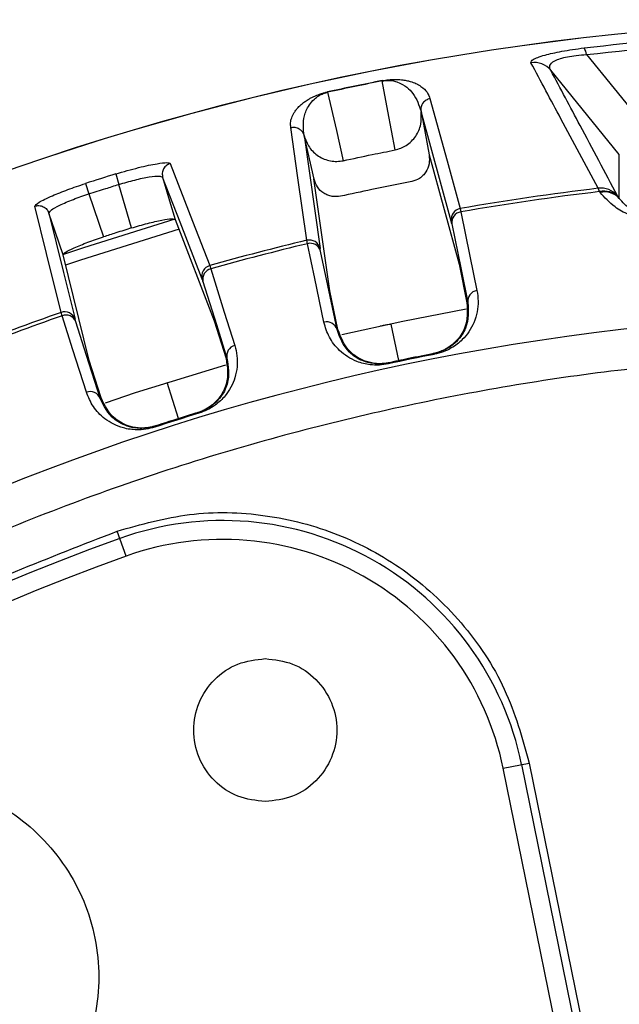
# Model space of a CAD drawing. Header units: millimetres. Extents: x -266 to 52, y 0 to 423.
# Tile 13 of 25: x -125 to -98, y 378 to 423. Entities that reach past the tile are written whole.
import ezdxf

# ---------------------------------------------------------------- set-up
doc = ezdxf.new("R2010")
doc.units = ezdxf.units.MM

msp = doc.modelspace()

# ---------------------------------------------------------------- linework, layer by layer
at = {"color": 7, "linetype": 'Continuous', "lineweight": 25}
for p, q in [((-99.557, 421.335), (-95.826, 416.737)), ((-98.07, 416.79), (-101.181, 420.624)), ((-108.842, 420.154), (-108.839, 420.14)), ((-111.333, 419.638), (-111.329, 419.624)), ((-107.079, 418.76), (-107.077, 418.749)), ((-107.077, 418.749), (-106.714, 416.773)), ((-105.706, 413.758), (-107.077, 418.749)), ((-112.396, 417.654), (-111.67, 412.523)), ((-111.94, 415.681), (-112.396, 417.654)), ((-106.714, 416.773), (-105.351, 411.811)), ((-98.07, 414.8), (-98.07, 416.79)), ((-120.952, 415.91), (-120.805, 415.434)), ((-122.325, 415.477), (-122.172, 415.003)), ((-120.23, 413.456), (-120.805, 415.434)), ((-111.223, 410.596), (-111.943, 415.69)), ((-122.172, 415.003), (-121.508, 413.052)), ((-98.975, 415.107), (-99.037, 415.258)), ((-98.101, 414.839), (-98.07, 414.8)), ((-123.99, 414.135), (-123.935, 414.204)), ((-123.342, 412.233), (-123.99, 414.135)), ((-105.3, 414.339), (-105.268, 414.184)), ((-118.258, 413.837), (-116.474, 409.227)), ((-112.242, 412.74), (-112.273, 412.895)), ((-122.159, 407.434), (-123.342, 412.233)), ((-105.351, 411.811), (-104.993, 410.057)), ((-116.679, 411.747), (-116.631, 411.596)), ((-110.855, 408.843), (-111.223, 410.596)), ((-123.389, 409.464), (-123.437, 409.615)), ((-116.474, 409.227), (-115.94, 407.518)), ((-110.897, 408.834), (-110.855, 408.843)), ((-108.086, 407.423), (-108.437, 409.075)), ((-121.615, 405.727), (-122.159, 407.434)), ((-106.474, 407.711), (-106.482, 407.752)), ((-108.563, 407.278), (-108.572, 407.319)), ((-118.097, 404.791), (-118.614, 406.436)), ((-121.657, 405.714), (-121.615, 405.727)), ((-117.176, 405.033), (-117.188, 405.074)), ((-119.178, 404.402), (-119.191, 404.442)), ((-120.479, 398.535), (-120.887, 399.671)), ((-103.347, 388.892), (-102.164, 389.132)), ((-102.51, 389.062), (-98.744, 370.55)), ((-102.164, 389.132), (-98.398, 370.621)), ((-99.581, 370.38), (-103.347, 388.892))]:
    msp.add_line(p, q, dxfattribs=at)
at = {"color": 7, "linetype": 'Continuous', "lineweight": 25, "flags": 128}
for points in [[(-108.262, 417.001), (-108.585, 418.758), (-108.839, 420.14)], [(-111.329, 419.624), (-110.927, 417.882), (-110.612, 416.514)], [(-106.674, 419.334), (-105.897, 416.51), (-105.3, 414.339)], [(-112.273, 412.895), (-112.674, 415.74), (-112.996, 418.025)], [(-106.714, 416.773), (-106.713, 416.768), (-106.712, 416.764)], [(-118.476, 416.384), (-117.46, 413.763), (-116.679, 411.747)], [(-118.903, 415.791), (-118.819, 415.766), (-118.819, 415.766), (-118.819, 415.766)], [(-118.819, 415.766), (-118.505, 414.686), (-118.258, 413.837)], [(-117.024, 411.128), (-118.029, 413.726), (-118.819, 415.766)], [(-98.944, 415.067), (-98.961, 415.089), (-98.975, 415.107)], [(-123.437, 409.615), (-124.096, 412.294), (-124.625, 414.445)], [(-123.99, 414.135), (-123.323, 411.431), (-122.799, 409.307)], [(-123.342, 412.233), (-123.705, 413.298), (-123.99, 414.135)], [(-105.268, 414.184), (-104.856, 412.167), (-104.537, 410.607)], [(-123.35, 412.256), (-122.401, 412.575), (-118.253, 413.864)], [(-105.681, 413.643), (-105.272, 411.64), (-104.95, 410.066)], [(-118.071, 413.396), (-122.557, 411.996), (-123.234, 411.768)], [(-111.492, 409.167), (-111.909, 411.154), (-112.242, 412.74)], [(-110.897, 408.834), (-111.318, 410.835), (-111.648, 412.407)], [(-116.631, 411.596), (-116.017, 409.631), (-115.542, 408.111)], [(-116.987, 411.016), (-116.377, 409.064), (-115.898, 407.53)], [(-104.993, 410.057), (-104.969, 410.062), (-104.95, 410.066)], [(-110.672, 408.611), (-107.9, 409.223), (-105.021, 409.78)], [(-122.282, 405.985), (-122.897, 407.92), (-123.389, 409.464)], [(-121.657, 405.714), (-122.277, 407.662), (-122.765, 409.193)], [(-115.94, 407.518), (-115.916, 407.525), (-115.898, 407.53)], [(-108.521, 407.33), (-108.55, 407.324), (-108.572, 407.319)], [(-106.482, 407.752), (-106.511, 407.746), (-106.534, 407.742)], [(-121.415, 405.513), (-120.048, 405.974), (-115.956, 407.235)], [(-117.188, 405.074), (-117.216, 405.065), (-117.238, 405.058)], [(-119.141, 404.458), (-119.169, 404.449), (-119.191, 404.442)]]:
    msp.add_lwpolyline(points, dxfattribs=at)
at = {"color": 7, "linetype": 'Continuous', "lineweight": 25}
for centre, radius, start, end in [((-85.471, 301.029), 121.894, 7.06858, 172.93142), ((-85.471, 301.029), 121.889, 7.06888, 172.93112), ((-100.272, 421.239), 0.722, 7.6922, 33.9261), ((-101.942, 419.981), 0.996, 40.1912, 98.1725), ((-85.471, 301.029), 121.395, 101.09971, 102.30029), ((-85.471, 301.029), 121.381, 101.09971, 102.30029), ((-85.471, 301.029), 120.235, 107.16352, 107.84938), ((-85.471, 301.029), 115.031, 96.77267, 99.92618), ((-85.471, 301.029), 114.874, 96.75078, 99.92372), ((-98.914, 414.27), 0.996, 40.1903, 97.0718), ((-98.761, 414.242), 0.89, 42.1114, 103.855), ((-98.731, 414.203), 0.89, 42.1112, 103.8448), ((-105.215, 413.847), 0.499, 99.8462, 190.1962), ((-105.202, 413.706), 0.483, 97.8301, 187.5264), ((-85.471, 301.029), 115.031, 103.47382, 105.74136), ((-85.471, 301.029), 114.874, 103.47628, 105.73891), ((-112.156, 412.409), 0.499, 13.2038, 103.5538), ((-112.112, 412.275), 0.483, 15.8736, 105.5699), ((-116.544, 411.266), 0.499, 105.6613, 196.0027), ((-116.517, 411.127), 0.483, 103.6441, 193.3333), ((-104.472, 410.129), 0.483, 97.7842, 187.5235), ((-85.471, 301.029), 115.031, 109.27154, 111.53908), ((-123.271, 409.144), 0.499, 19.0102, 109.3516), ((-85.471, 301.029), 108.524, 7.94474, 172.05526), ((-85.471, 301.029), 114.874, 109.27399, 111.53662), ((-123.213, 409.015), 0.483, 21.6796, 111.3688), ((-111.362, 408.702), 0.483, 15.8765, 105.6158), ((-115.428, 407.642), 0.483, 103.5984, 193.3305), ((-85.471, 301.029), 108.729, 101.13784, 102.26216), ((-122.105, 405.536), 0.483, 21.6824, 111.4145), ((-85.471, 301.029), 108.729, 106.95332, 108.05959), ((-116.086, 386.3), 13.854, 11.5, 109.7497), ((-85.471, 301.029), 104.454, 109.74972, 160.25028), ((-116.086, 386.3), 13, 11.5, 109.7497), ((-85.471, 301.029), 103.6, 109.74972, 160.25028)]:
    msp.add_arc(centre, radius, start, end, dxfattribs=at)
for points, knots in [([(-99.673, 421.642), (-97.314, 421.91), (-92.607, 422.444), (-87.846, 422.522), (-85.471, 422.56)], [0, 0, 0, 0, 0.501271, 1, 1, 1, 1]), ([(-99.557, 421.335), (-96.937, 421.628), (-92.267, 422.15), (-87.545, 422.218), (-85.471, 422.247)], [0, 0, 0, 0, 0.560823, 1, 1, 1, 1]), ([(-102.083, 420.967), (-102.078, 421.014), (-102.066, 421.108), (-101.572, 421.296), (-100.714, 421.492), (-100.022, 421.591), (-99.673, 421.642)], [0, 0, 0, 0, 0.28289, 0.562308, 0.779591, 1, 1, 1, 1]), ([(-101.181, 420.624), (-101.213, 420.695), (-101.276, 420.833), (-101.097, 421.021), (-100.772, 421.156), (-100.436, 421.24), (-100.022, 421.304), (-99.715, 421.325), (-99.557, 421.335)], [0, 0, 0, 0, 0.2685265, 0.5218359, 0.645553, 0.7608995, 0.8767907, 1, 1, 1, 1]), ([(-99.037, 415.258), (-99.6, 416.312), (-100.62, 418.22), (-101.631, 420.118), (-102.083, 420.967)], [0, 0, 0, 0, 0.552661, 1, 1, 1, 1]), ([(-98.153, 414.912), (-98.721, 415.981), (-99.734, 417.89), (-100.739, 419.788), (-101.181, 420.624)], [0, 0, 0, 0, 0.56, 1, 1, 1, 1]), ([(-108.842, 420.154), (-108.794, 420.163), (-108.689, 420.181), (-108.545, 420.198), (-108.406, 420.209), (-108.26, 420.212), (-108.111, 420.208), (-107.928, 420.193), (-107.741, 420.163), (-107.515, 420.106), (-107.285, 420.018), (-107.011, 419.858), (-106.779, 419.632), (-106.709, 419.433), (-106.674, 419.334)], [0, 0, 0, 0, 0.011715, 0.02535, 0.042264, 0.063186, 0.091791, 0.125922, 0.188493, 0.250824, 0.366653, 0.500345, 0.750124, 1, 1, 1, 1]), ([(-108.839, 420.14), (-108.814, 420.144), (-108.763, 420.153), (-108.671, 420.162), (-108.38, 420.168), (-107.848, 419.988), (-107.33, 419.525), (-107.171, 419.039), (-107.079, 418.76)], [0, 0, 0, 0, 0.006141, 0.012509, 0.026433, 0.117312, 0.493818, 1, 1, 1, 1]), ([(-112.996, 418.025), (-113.004, 418.095), (-113.018, 418.235), (-112.968, 418.46), (-112.873, 418.663), (-112.752, 418.834), (-112.635, 418.967), (-112.5, 419.091), (-112.347, 419.209), (-112.187, 419.311), (-112.025, 419.398), (-111.862, 419.473), (-111.69, 419.54), (-111.483, 419.603), (-111.38, 419.627), (-111.333, 419.638)], [0, 0, 0, 0, 0.167566, 0.336422, 0.499725, 0.590815, 0.673973, 0.749281, 0.811617, 0.874194, 0.908303, 0.936935, 0.974643, 0.98828, 1, 1, 1, 1]), ([(-112.397, 417.659), (-112.425, 417.95), (-112.469, 418.385), (-112.236, 418.956), (-111.991, 419.265), (-111.781, 419.435), (-111.615, 419.528), (-111.493, 419.578), (-111.404, 419.606), (-111.354, 419.618), (-111.329, 419.624)], [0, 0, 0, 0, 0.505889, 0.757599, 0.882455, 0.943938, 0.973582, 0.987498, 0.993862, 1, 1, 1, 1]), ([(-106.674, 419.334), (-106.735, 419.316), (-106.828, 419.289), (-106.931, 419.207), (-106.986, 419.144), (-107.027, 419.078), (-107.061, 419.003), (-107.089, 418.892), (-107.082, 418.807), (-107.079, 418.76)], [0, 0, 0, 0, 0.242375, 0.371223, 0.501734, 0.564096, 0.67138, 0.819787, 1, 1, 1, 1]), ([(-108.262, 417.001), (-108.084, 417.056), (-107.808, 417.143), (-107.506, 417.393), (-107.254, 417.7), (-107.049, 418.164), (-107.068, 418.554), (-107.077, 418.749)], [0, 0, 0, 0, 0.238376, 0.369084, 0.500113, 0.750114, 1, 1, 1, 1]), ([(-112.996, 418.025), (-112.934, 418.032), (-112.838, 418.045), (-112.711, 418.011), (-112.637, 417.975), (-112.573, 417.932), (-112.511, 417.877), (-112.439, 417.784), (-112.411, 417.7), (-112.395, 417.654)], [0, 0, 0, 0, 0.239244, 0.36684, 0.496462, 0.55434, 0.661259, 0.813239, 1, 1, 1, 1]), ([(-112.396, 417.654), (-112.328, 417.472), (-112.191, 417.105), (-111.752, 416.693), (-111.293, 416.507), (-110.902, 416.468), (-110.708, 416.499), (-110.612, 416.514)], [0, 0, 0, 0, 0.247908, 0.49853, 0.748563, 0.874516, 1, 1, 1, 1]), ([(-110.612, 416.514), (-110.174, 416.608), (-109.392, 416.776), (-108.607, 416.932), (-108.262, 417.001)], [0, 0, 0, 0, 0.559999, 1, 1, 1, 1]), ([(-106.712, 416.764), (-106.702, 416.631), (-106.683, 416.365), (-106.817, 416.046), (-106.986, 415.835), (-107.191, 415.663), (-107.379, 415.604), (-107.501, 415.567)], [0, 0, 0, 0, 0.250327, 0.499734, 0.631329, 0.761992, 1, 1, 1, 1]), ([(-120.952, 415.91), (-120.598, 416.013), (-119.891, 416.219), (-119.081, 416.387), (-118.585, 416.443), (-118.512, 416.404), (-118.476, 416.384)], [0, 0, 0, 0, 0.27982, 0.559169, 0.779392, 1, 1, 1, 1]), ([(-118.476, 416.384), (-118.535, 416.36), (-118.625, 416.324), (-118.72, 416.232), (-118.779, 416.148), (-118.819, 416.053), (-118.847, 415.924), (-118.83, 415.829), (-118.819, 415.767)], [0, 0, 0, 0, 0.239412, 0.368332, 0.5, 0.631669, 0.760589, 1, 1, 1, 1]), ([(-124.625, 414.445), (-124.592, 414.495), (-124.526, 414.596), (-123.916, 414.892), (-123.147, 415.201), (-122.599, 415.385), (-122.325, 415.477)], [0, 0, 0, 0, 0.280377, 0.559712, 0.779882, 1, 1, 1, 1]), ([(-122.172, 415.003), (-121.918, 415.085), (-121.463, 415.23), (-121.006, 415.372), (-120.805, 415.434)], [0, 0, 0, 0, 0.56, 1, 1, 1, 1]), ([(-120.805, 415.434), (-120.561, 415.506), (-120.188, 415.616), (-119.732, 415.72), (-119.33, 415.795), (-118.992, 415.834), (-118.926, 415.802), (-118.903, 415.791)], [0, 0, 0, 0, 0.275418, 0.420371, 0.569856, 0.854255, 1, 1, 1, 1]), ([(-110.741, 414.896), (-110.868, 414.882), (-111.064, 414.861), (-111.321, 414.938), (-111.56, 415.064), (-111.81, 415.304), (-111.897, 415.555), (-111.94, 415.681)], [0, 0, 0, 0, 0.238307, 0.369385, 0.500716, 0.750235, 1, 1, 1, 1]), ([(-107.501, 415.567), (-108.107, 415.448), (-109.189, 415.235), (-110.267, 414.999), (-110.741, 414.896)], [0, 0, 0, 0, 0.559999, 1, 1, 1, 1]), ([(-123.935, 414.204), (-123.923, 414.226), (-123.887, 414.29), (-123.588, 414.452), (-123.215, 414.621), (-122.782, 414.798), (-122.414, 414.922), (-122.172, 415.003)], [0, 0, 0, 0, 0.145715, 0.43013, 0.579627, 0.724585, 1, 1, 1, 1]), ([(-96.629, 413.883), (-96.98, 413.931), (-97.686, 414.028), (-98.407, 414.481), (-98.739, 414.844), (-98.944, 415.067)], [0, 0, 0, 0, 0.275386, 0.553346, 1, 1, 1, 1]), ([(-98.153, 414.912), (-98.148, 414.904), (-98.139, 414.89), (-98.113, 414.855), (-98.101, 414.839)], [0, 0, 0, 0, 0.556145, 1, 1, 1, 1]), ([(-96.538, 413.97), (-96.59, 413.973), (-96.7, 413.977), (-96.915, 414.01), (-97.241, 414.107), (-97.707, 414.368), (-97.924, 414.625), (-98.07, 414.8)], [0, 0, 0, 0, 0.04424, 0.094998, 0.221512, 0.473249, 1, 1, 1, 1]), ([(-124.625, 414.445), (-124.564, 414.459), (-124.469, 414.481), (-124.338, 414.46), (-124.241, 414.425), (-124.154, 414.37), (-124.057, 414.281), (-124.016, 414.193), (-123.99, 414.135)], [0, 0, 0, 0, 0.239379, 0.368293, 0.499962, 0.631636, 0.760566, 1, 1, 1, 1]), ([(-120.23, 413.456), (-119.985, 413.528), (-119.612, 413.638), (-119.159, 413.747), (-118.756, 413.833), (-118.366, 413.888), (-118.294, 413.854), (-118.258, 413.837)], [0, 0, 0, 0, 0.2428345, 0.3700576, 0.5008463, 0.7503091, 1, 1, 1, 1]), ([(-105.681, 413.643), (-105.687, 413.674), (-105.699, 413.729), (-105.704, 413.75), (-105.706, 413.758)], [0, 0, 0, 0, 0.5596385, 1, 1, 1, 1]), ([(-120.23, 413.456), (-120.469, 413.381), (-120.896, 413.249), (-121.321, 413.112), (-121.508, 413.052)], [0, 0, 0, 0, 0.56, 1, 1, 1, 1]), ([(-123.342, 412.233), (-123.322, 412.268), (-123.283, 412.337), (-122.931, 412.516), (-122.553, 412.677), (-122.118, 412.847), (-121.75, 412.971), (-121.508, 413.052)], [0, 0, 0, 0, 0.2502529, 0.4996048, 0.6302695, 0.7573756, 1, 1, 1, 1]), ([(-111.648, 412.407), (-111.654, 412.438), (-111.665, 412.494), (-111.669, 412.514), (-111.67, 412.523)], [0, 0, 0, 0, 0.5601427, 1, 1, 1, 1]), ([(-116.987, 411.016), (-116.996, 411.046), (-117.013, 411.1), (-117.021, 411.12), (-117.024, 411.128)], [0, 0, 0, 0, 0.559638, 1, 1, 1, 1]), ([(-104.537, 410.607), (-104.514, 410.449), (-104.467, 410.133), (-104.515, 409.644), (-104.654, 409.178), (-104.878, 408.756), (-105.144, 408.429), (-105.423, 408.181), (-105.704, 407.992), (-106.045, 407.818), (-106.337, 407.745), (-106.474, 407.711)], [0, 0, 0, 0, 0.167221, 0.335728, 0.498319, 0.632114, 0.748277, 0.815271, 0.874092, 0.940871, 1, 1, 1, 1]), ([(-104.993, 410.057), (-104.97, 409.676), (-104.936, 409.103), (-105.381, 408.379), (-105.821, 408.015), (-106.15, 407.852), (-106.369, 407.778), (-106.479, 407.754), (-106.534, 407.742)], [0, 0, 0, 0, 0.497301, 0.747796, 0.873525, 0.940463, 0.970627, 1, 1, 1, 1]), ([(-104.95, 410.066), (-104.925, 409.685), (-104.887, 409.118), (-105.325, 408.398), (-105.754, 408.034), (-106.084, 407.869), (-106.305, 407.792), (-106.424, 407.765), (-106.482, 407.752)], [0, 0, 0, 0, 0.513824, 0.766382, 0.887902, 0.945467, 0.973036, 1, 1, 1, 1]), ([(-122.765, 409.193), (-122.774, 409.223), (-122.791, 409.277), (-122.797, 409.298), (-122.799, 409.307)], [0, 0, 0, 0, 0.55966, 1, 1, 1, 1]), ([(-108.563, 407.278), (-108.703, 407.255), (-109, 407.206), (-109.381, 407.23), (-109.714, 407.292), (-110.068, 407.408), (-110.443, 407.603), (-110.893, 407.964), (-111.289, 408.482), (-111.424, 408.938), (-111.492, 409.167)], [0, 0, 0, 0, 0.059047, 0.125735, 0.184462, 0.251412, 0.367628, 0.501624, 0.750271, 1, 1, 1, 1]), ([(-108.572, 407.319), (-108.632, 407.308), (-108.751, 407.285), (-108.985, 407.268), (-109.352, 407.289), (-109.892, 407.452), (-110.579, 407.939), (-110.769, 408.475), (-110.897, 408.834)], [0, 0, 0, 0, 0.027028, 0.054631, 0.112021, 0.233459, 0.486379, 1, 1, 1, 1]), ([(-108.521, 407.33), (-108.576, 407.32), (-108.686, 407.298), (-108.916, 407.279), (-109.282, 407.297), (-109.83, 407.456), (-110.528, 407.944), (-110.724, 408.484), (-110.855, 408.843)], [0, 0, 0, 0, 0.0292846, 0.0593489, 0.1260247, 0.2513224, 0.5019352, 1, 1, 1, 1]), ([(-108.933, 409.004), (-108.869, 409.017), (-108.74, 409.044), (-108.577, 409.071), (-108.462, 409.083), (-108.445, 409.078), (-108.437, 409.075)], [0, 0, 0, 0, 0.2502778, 0.4997523, 0.7485767, 1, 1, 1, 1]), ([(-115.542, 408.111), (-115.503, 407.956), (-115.424, 407.646), (-115.422, 407.157), (-115.513, 406.679), (-115.693, 406.237), (-115.925, 405.883), (-116.177, 405.608), (-116.438, 405.391), (-116.759, 405.184), (-117.043, 405.082), (-117.176, 405.033)], [0, 0, 0, 0, 0.1671213, 0.3353636, 0.497583, 0.6317278, 0.7481727, 0.8152034, 0.874056, 0.9408545, 1, 1, 1, 1]), ([(-85.471, 407.721), (-88.671, 407.638), (-95.178, 407.468), (-105.01, 406.067), (-114.957, 403.743), (-124.876, 400.366), (-134.607, 395.938), (-143.988, 390.465), (-152.853, 383.995), (-161.048, 376.607), (-168.436, 368.412), (-174.907, 359.547), (-180.377, 350.165), (-184.818, 340.435), (-188.147, 330.511), (-190.199, 322.358), (-190.804, 317.504), (-190.988, 316.029)], [0, 0, 0, 0, 0.062943, 0.128004, 0.194999, 0.263694, 0.333813, 0.405038, 0.477022, 0.549391, 0.621759, 0.693743, 0.764969, 0.835088, 0.903783, 0.970777, 1, 1, 1, 1]), ([(-115.94, 407.518), (-115.878, 407.141), (-115.786, 406.574), (-116.156, 405.809), (-116.556, 405.402), (-116.867, 405.207), (-117.078, 405.111), (-117.185, 405.076), (-117.238, 405.058)], [0, 0, 0, 0, 0.497302, 0.747797, 0.873526, 0.940463, 0.970626, 1, 1, 1, 1]), ([(-115.898, 407.53), (-115.835, 407.155), (-115.74, 406.595), (-116.101, 405.834), (-116.492, 405.429), (-116.803, 405.231), (-117.015, 405.132), (-117.131, 405.093), (-117.188, 405.074)], [0, 0, 0, 0, 0.513067, 0.766261, 0.887846, 0.945306, 0.972941, 1, 1, 1, 1]), ([(-106.482, 407.752), (-106.873, 407.674), (-107.571, 407.534), (-108.266, 407.385), (-108.572, 407.319)], [0, 0, 0, 0, 0.56, 1, 1, 1, 1]), ([(-119.178, 404.402), (-119.314, 404.365), (-119.604, 404.287), (-119.985, 404.271), (-120.322, 404.299), (-120.687, 404.379), (-121.08, 404.535), (-121.564, 404.849), (-122.011, 405.325), (-122.191, 405.765), (-122.282, 405.985)], [0, 0, 0, 0, 0.058953, 0.125513, 0.184149, 0.250987, 0.367434, 0.501751, 0.750786, 1, 1, 1, 1]), ([(-119.191, 404.442), (-119.249, 404.425), (-119.366, 404.39), (-119.596, 404.35), (-119.962, 404.333), (-120.516, 404.44), (-121.249, 404.856), (-121.493, 405.37), (-121.657, 405.714)], [0, 0, 0, 0, 0.027132, 0.054565, 0.111728, 0.232859, 0.48615, 1, 1, 1, 1]), ([(-119.141, 404.458), (-119.194, 404.442), (-119.302, 404.41), (-119.529, 404.367), (-119.894, 404.348), (-120.456, 404.451), (-121.199, 404.866), (-121.449, 405.383), (-121.615, 405.727)], [0, 0, 0, 0, 0.029285, 0.05935, 0.126025, 0.251322, 0.501935, 1, 1, 1, 1]), ([(-117.188, 405.074), (-117.563, 404.958), (-118.232, 404.752), (-118.898, 404.537), (-119.191, 404.442)], [0, 0, 0, 0, 0.56, 1, 1, 1, 1]), ([(-120.887, 399.671), (-119.8, 399.979), (-117.604, 400.6), (-114.144, 400.506), (-110.822, 399.644), (-107.755, 397.986), (-105.149, 395.59), (-103.129, 392.577), (-102.483, 390.273), (-102.164, 389.132)], [0, 0, 0, 0, 0.1387779, 0.2804141, 0.420995, 0.5593583, 0.7061735, 0.854495, 1, 1, 1, 1]), ([(-184.113, 336.445), (-182.884, 339.589), (-180.405, 345.93), (-175.507, 354.986), (-169.738, 363.645), (-163.073, 371.734), (-155.664, 379.09), (-147.633, 385.624), (-139.107, 391.25), (-130.203, 396.035), (-123.976, 398.466), (-120.887, 399.671)], [0, 0, 0, 0, 0.109606, 0.221, 0.3337, 0.44719, 0.560921, 0.672343, 0.78298, 0.89235, 1, 1, 1, 1])]:
    msp.add_open_spline(points, degree=3, knots=knots, dxfattribs=at)
for points in [[(-114.156, 387.377), (-114.581, 387.425), (-115.432, 387.523), (-116.514, 388.275), (-117.237, 389.349), (-117.491, 390.627), (-117.237, 391.904), (-116.514, 392.978), (-115.432, 393.73), (-114.581, 393.828), (-114.156, 393.877)], [(-114.156, 393.877), (-113.731, 393.828), (-112.88, 393.73), (-111.798, 392.978), (-111.075, 391.904), (-110.821, 390.627), (-111.075, 389.349), (-111.798, 388.275), (-112.88, 387.523), (-113.731, 387.425), (-114.156, 387.377)], [(-130.721, 388.405), (-129.543, 388.269), (-127.187, 387.999), (-124.191, 385.917), (-122.19, 382.943), (-121.487, 379.405), (-122.19, 375.867), (-124.191, 372.892), (-127.187, 370.81), (-129.543, 370.54), (-130.721, 370.405)]]:
    msp.add_open_spline(points, degree=3, dxfattribs=at)

doc.saveas('drawing.dxf')
